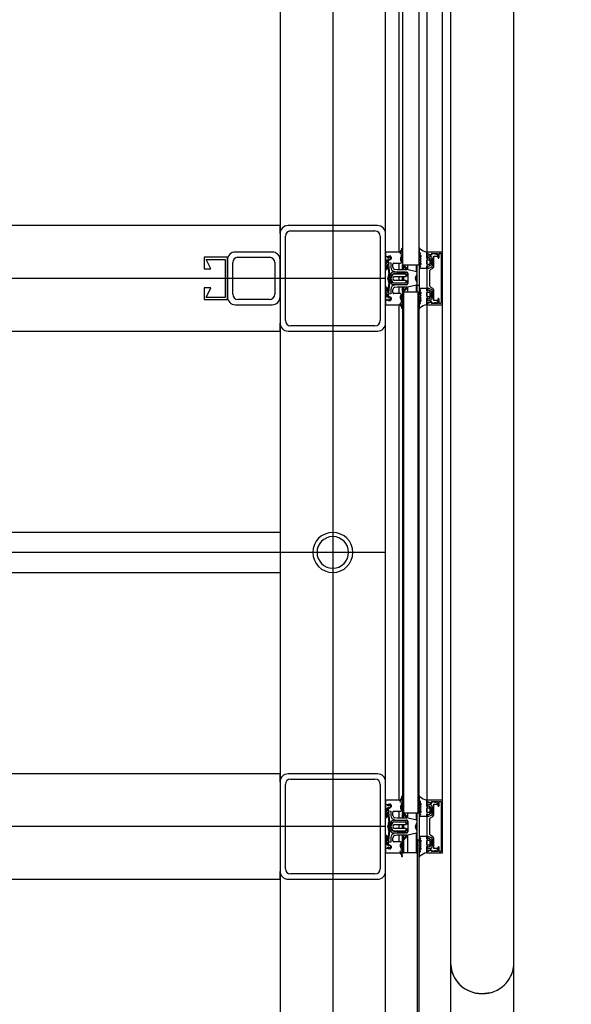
# Model space of a CAD drawing. Extents: x -805 to 3526, y -961 to 1039.
# Tile 222 of 256: x 985.827 to 986.35, y 37.611 to 38.545. Entities that reach past the tile are written whole.
import ezdxf

# ---------------------------------------------------------------- set-up
doc = ezdxf.new("R2010")
doc.units = 0
doc.layers.get('0').update_dxf_attribs({"color": 251})
doc.layers.add('TTK-P-Aufzug vorne', color=251, linetype='Continuous', lineweight=25)
doc.layers.add('TTK-P-Treppe unten', color=12, linetype='Continuous', lineweight=25)
doc.layers.add('TTK-P-Bahnsteig', color=12, linetype='Continuous')
doc.styles.add('AKG DIN 6776', font='AKG_DIN67.TTF')
doc.dimstyles.new('TTK$6', dxfattribs={"dimtxt": 2.5, "dimasz": 2.5, "dimexe": 3.5, "dimexo": 0.1, "dimgap": 1, "dimtad": 1, "dimzin": 0, "dimtxsty": 'AKG DIN 6776', "dimblk": 'OBLIQUE', "dimcen": -0.09, "dimdle": 3, "dimse1": 1, "dimse2": 1, "dimclrd": 256, "dimclre": 256, "dimclrt": 256, "dimadec": 3, "dimazin": 0, "dimtfac": 1, "dimtofl": 0, "dimtmove": 0, "dimatfit": 3, "dimldrblk": 'OBLIQUE', "dimfxl": 7, "dimfxlon": 1, "dimtolj": 1, "dimtzin": 0, "dimlwd": -1, "dimlwe": -1, "dimarcsym": 0})

# ---------------------------------------------------------------- blocks, each defined once
blk = doc.blocks.new('*D546')
at = {"layer": 'DEFPOINTS', "color": 0}
for p in [(1248.95705, 37.45195), (1249.08155, 37.33354), (0, 0)]:
    blk.add_point(p, dxfattribs=at)
at = {"layer": 'TTK-P-Treppe unten', "insert": (1249.4133, 37.69583), "char_height": 0.25, "attachment_point": 5, "style": 'AKG DIN 6776'}
blk.add_mtext('\\A1;37,33', dxfattribs=at)
blk = doc.blocks.new('_OBLIQUE')
at = {"color": 0, "linetype": 'ByBlock'}
blk.add_line((-0.5, -0.5), (0.5, 0.5), dxfattribs=at)
blk = doc.blocks.new('*D545')
at = {"layer": 'DEFPOINTS', "color": 0}
for p in [(1259.60178, 37.47648), (1259.69912, 37.38741), (0.19804, 0.03958)]:
    blk.add_point(p, dxfattribs=at)
at = {"layer": 'TTK-P-Treppe unten', "insert": (1259.14553, 37.72036), "char_height": 0.25, "attachment_point": 5, "style": 'AKG DIN 6776'}
blk.add_mtext('\\A1;37,35', dxfattribs=at)
blk = doc.blocks.new('*D540')
at = {"layer": 'DEFPOINTS', "color": 0}
for p in [(1239.41238, 37.46558), (1239.24815, 37.3256), (-4.93718, 1.79425)]:
    blk.add_point(p, dxfattribs=at)
at = {"layer": 'TTK-P-Treppe unten', "insert": (1238.86811, 37.70946), "char_height": 0.25, "attachment_point": 5, "style": 'AKG DIN 6776', "bg_fill": 3, "box_fill_scale": 1.1, "bg_fill_color": 256, "bg_fill_true_color": 13158600, "bg_fill_transparency": 0}
blk.add_mtext('\\A1;37,329', dxfattribs=at)

msp = doc.modelspace()

# ---------------------------------------------------------------- linework, layer by layer
at = {"layer": 'TTK-P-Aufzug vorne', "color": 251, "ltscale": 20}
for p, q in [((986.19022, 39.78683), (986.19022, 38.31283)), ((986.20622, 38.31283), (986.20622, 39.78683)), ((986.18698, 38.32477), (986.18698, 39.77483)), ((986.21324, 39.77487), (986.21324, 38.32494)), ((986.21325, 39.77487), (986.21325, 38.32494)), ((986.21381, 38.32476), (986.21381, 39.77484)), ((986.22824, 38.32433), (986.22824, 39.77549)), ((986.0742, 39.75733), (986.0742, 38.34233)), ((986.1742, 38.34233), (986.1742, 39.75733)), ((986.0742, 38.34983), (985.5792, 38.34983)), ((986.0742, 38.34233), (986.0742, 38.34983)), ((986.0742, 38.34233), (986.0742, 38.25733)), ((986.1667, 38.34983), (986.0817, 38.34983)), ((986.0842, 38.34483), (986.1642, 38.34483)), ((986.1742, 38.25733), (986.1742, 38.34233)), ((986.0792, 38.25983), (986.0792, 38.33983)), ((986.1692, 38.33983), (986.1692, 38.25983)), ((986.0667, 38.32483), (986.0317, 38.32483)), ((986.18709, 38.32483), (986.1742, 38.32483)), ((986.1742, 38.32483), (986.1742, 38.3206)), ((986.18819, 38.32314), (986.19004, 38.32586)), ((986.18991, 38.32268), (986.18819, 38.32314)), ((986.18927, 38.32771), (986.18906, 38.32648)), ((986.19004, 38.32586), (986.19022, 38.32836)), ((986.20622, 38.32802), (986.20622, 38.32481)), ((986.20622, 38.32481), (986.2072, 38.32395)), ((986.20708, 38.32312), (986.20635, 38.32279)), ((986.20635, 38.32279), (986.20757, 38.32156)), ((986.21324, 38.31902), (986.21324, 38.32494)), ((986.21644, 38.32195), (986.21324, 38.32333)), ((986.21324, 38.32333), (986.21324, 38.31908)), ((986.21353, 38.32387), (986.21658, 38.32257)), ((986.22765, 38.32483), (986.21373, 38.32483)), ((986.21381, 38.32308), (986.21381, 38.32375)), ((986.21784, 38.32299), (986.21805, 38.32383)), ((986.21805, 38.32383), (986.22393, 38.32353)), ((986.22341, 38.32203), (986.21854, 38.32333)), ((986.22393, 38.32353), (986.22393, 38.31953)), ((986.22493, 38.31956), (986.22493, 38.32303)), ((986.22543, 38.32353), (986.22643, 38.32353)), ((986.22694, 38.32303), (986.22694, 38.27663)), ((986.22822, 38.27549), (986.22822, 38.32433)), ((986.0242, 38.31983), (986.0022, 38.31983)), ((986.0022, 38.31983), (986.0022, 38.30883)), ((986.0084, 38.30883), (986.0042, 38.31783)), ((986.0042, 38.31783), (986.0222, 38.31783)), ((986.0222, 38.31783), (986.0222, 38.28183)), ((986.0242, 38.27983), (986.0242, 38.31983)), ((986.0242, 38.31733), (986.0242, 38.28233)), ((986.0292, 38.28483), (986.0292, 38.31483)), ((986.0342, 38.31983), (986.0642, 38.31983)), ((986.0692, 38.31483), (986.0692, 38.28483)), ((986.0742, 38.28233), (986.0742, 38.31733)), ((986.17592, 38.32029), (986.1742, 38.32029)), ((986.1742, 38.32029), (986.1742, 38.31729)), ((986.1742, 38.31729), (986.1752, 38.31729)), ((986.17518, 38.3141), (986.1742, 38.31236)), ((986.1752, 38.31729), (986.17518, 38.3141)), ((986.17653, 38.313), (986.17538, 38.31098)), ((986.17543, 38.31149), (986.17664, 38.31359)), ((986.17685, 38.31945), (986.17592, 38.32029)), ((986.17664, 38.31359), (986.1775, 38.31389)), ((986.1767, 38.31491), (986.1767, 38.31826)), ((986.1767, 38.31826), (986.17812, 38.31739)), ((986.1775, 38.31389), (986.1767, 38.31491)), ((986.17705, 38.31748), (986.17676, 38.31483)), ((986.17676, 38.31483), (986.17921, 38.31456)), ((986.1781, 38.31938), (986.17685, 38.31945)), ((986.17858, 38.31748), (986.17705, 38.31748)), ((986.17833, 38.30424), (986.1772, 38.31309)), ((986.17746, 38.32097), (986.17842, 38.32112)), ((986.17905, 38.31995), (986.1781, 38.32047)), ((986.1781, 38.32047), (986.1781, 38.31938)), ((986.17812, 38.31739), (986.17911, 38.3186)), ((986.17942, 38.31865), (986.17858, 38.31748)), ((986.17911, 38.3186), (986.17905, 38.31995)), ((986.17921, 38.31456), (986.17921, 38.31037)), ((986.17942, 38.32009), (986.17942, 38.31865)), ((986.18121, 38.31037), (986.18121, 38.31329)), ((986.18221, 38.31433), (986.18462, 38.31433)), ((986.18462, 38.31433), (986.18566, 38.31433)), ((986.18566, 38.31433), (986.18844, 38.31433)), ((986.18698, 38.30784), (986.18698, 38.31433)), ((986.18871, 38.31652), (986.1887, 38.31786)), ((986.18896, 38.31962), (986.18921, 38.31677)), ((986.18912, 38.3217), (986.18991, 38.32191)), ((986.19021, 38.31626), (986.1901, 38.3202)), ((986.19022, 38.31283), (986.20622, 38.31283)), ((986.19023, 38.30784), (986.19023, 38.31283)), ((986.19129, 38.31283), (986.19129, 38.30784)), ((986.19539, 38.30823), (986.19539, 38.31283)), ((986.20355, 38.30589), (986.20355, 38.31283)), ((986.20429, 38.28683), (986.20429, 38.31283)), ((986.20621, 38.31283), (986.20621, 38.28683)), ((986.20629, 38.32123), (986.20766, 38.3182)), ((986.20766, 38.31656), (986.20629, 38.31353)), ((986.20766, 38.3182), (986.20642, 38.31736)), ((986.20642, 38.31736), (986.20766, 38.31656)), ((986.20757, 38.31302), (986.20643, 38.3125)), ((986.20757, 38.32006), (986.20682, 38.32151)), ((986.20682, 38.31324), (986.20757, 38.3147)), ((986.20757, 38.32156), (986.20757, 38.32006)), ((986.20757, 38.3147), (986.20757, 38.31302)), ((986.21324, 38.31908), (986.21444, 38.31856)), ((986.21324, 38.31352), (986.21324, 38.31699)), ((986.21374, 38.31752), (986.21571, 38.31752)), ((986.21523, 38.31925), (986.21375, 38.31852)), ((986.21574, 38.31302), (986.21376, 38.31302)), ((986.21381, 38.31302), (986.21381, 38.31752)), ((986.21444, 38.31856), (986.21444, 38.3214)), ((986.21444, 38.3214), (986.21593, 38.32076)), ((986.21725, 38.31804), (986.21523, 38.31925)), ((986.21624, 38.31702), (986.21624, 38.31355)), ((986.21774, 38.31335), (986.21774, 38.31718)), ((986.21854, 38.31856), (986.21854, 38.31145)), ((986.22004, 38.31108), (986.22004, 38.32093)), ((986.22004, 38.32093), (986.22334, 38.32093)), ((986.0022, 38.30883), (986.0084, 38.30883)), ((986.1742, 38.31236), (986.1742, 38.30741)), ((986.1742, 38.30741), (986.175, 38.30832)), ((986.17538, 38.31098), (986.17644, 38.31115)), ((986.1754, 38.31038), (986.17543, 38.31149)), ((986.17628, 38.30968), (986.1754, 38.31038)), ((986.17644, 38.31115), (986.17734, 38.3041)), ((986.17941, 38.30463), (986.17749, 38.30096)), ((986.17882, 38.30026), (986.18088, 38.3042)), ((986.18115, 38.30361), (986.17915, 38.29979)), ((986.18088, 38.3042), (986.19315, 38.3042)), ((986.19321, 38.3057), (986.18118, 38.3057)), ((986.19291, 38.30404), (986.18185, 38.30404)), ((986.18272, 38.30623), (986.18506, 38.30584)), ((986.18531, 38.30784), (986.18305, 38.3082)), ((986.18506, 38.30584), (986.19421, 38.30584)), ((986.19427, 38.30784), (986.18531, 38.30784)), ((986.19139, 38.31151), (986.19427, 38.30784)), ((986.19522, 38.30858), (986.19198, 38.31206)), ((986.19371, 38.3037), (986.19371, 38.3024)), ((986.19521, 38.30484), (986.19521, 38.29491)), ((986.19521, 38.3024), (986.19521, 38.30371)), ((986.20355, 38.30589), (986.19551, 38.30782)), ((986.20263, 38.30031), (986.20413, 38.3041)), ((986.20643, 38.3125), (986.20757, 38.31124)), ((986.20757, 38.31124), (986.20648, 38.31025)), ((986.20648, 38.31025), (986.20741, 38.30954)), ((986.20741, 38.30954), (986.21324, 38.30954)), ((986.21444, 38.31179), (986.21324, 38.31109)), ((986.21324, 38.30954), (986.21324, 38.3115)), ((986.21324, 38.31109), (986.21324, 38.28857)), ((986.21374, 38.31202), (986.21525, 38.31129)), ((986.21381, 38.31142), (986.21381, 38.31198)), ((986.21444, 38.30895), (986.21444, 38.31179)), ((986.21801, 38.3105), (986.21444, 38.30895)), ((986.21525, 38.31129), (986.21725, 38.3125)), ((986.21624, 38.29239), (986.21624, 38.30736)), ((986.21677, 38.30815), (986.21919, 38.30944)), ((986.1742, 38.29983), (985.5492, 38.29983)), ((986.17714, 38.30259), (986.17625, 38.3004)), ((986.17625, 38.29919), (986.17714, 38.29701)), ((986.17734, 38.2955), (986.17645, 38.28846)), ((986.17684, 38.2998), (986.17792, 38.30192)), ((986.17792, 38.29768), (986.17684, 38.2998)), ((986.17721, 38.28651), (986.17833, 38.29536)), ((986.17749, 38.29864), (986.17941, 38.29497)), ((986.18088, 38.2954), (986.17882, 38.29934)), ((986.17915, 38.29979), (986.18115, 38.29597)), ((986.19321, 38.2954), (986.18088, 38.2954)), ((986.18118, 38.2939), (986.19321, 38.2939)), ((986.1814, 38.30038), (986.18232, 38.30164)), ((986.18232, 38.29794), (986.1814, 38.2992)), ((986.18186, 38.29554), (986.19291, 38.29557)), ((986.18232, 38.30164), (986.19371, 38.30164)), ((986.19371, 38.29794), (986.18232, 38.29794)), ((986.18698, 38.29794), (986.18698, 38.30164)), ((986.19023, 38.29794), (986.19023, 38.30164)), ((986.19129, 38.30164), (986.19129, 38.29794)), ((986.19371, 38.30164), (986.19371, 38.30324)), ((986.19371, 38.3024), (986.19521, 38.3024)), ((986.19371, 38.29637), (986.19371, 38.29794)), ((986.19521, 38.29721), (986.19371, 38.29721)), ((986.19371, 38.29721), (986.19371, 38.29592)), ((986.19521, 38.2959), (986.19521, 38.29721)), ((986.20414, 38.29557), (986.20263, 38.29936)), ((986.20355, 38.29705), (986.20355, 38.30263)), ((986.0084, 38.29083), (986.0022, 38.29083)), ((986.0022, 38.29083), (986.0022, 38.27983)), ((986.0042, 38.28183), (986.0084, 38.29083)), ((986.175, 38.29139), (986.1742, 38.29229)), ((986.1742, 38.29229), (986.1742, 38.28735)), ((986.1742, 38.28735), (986.17518, 38.28561)), ((986.17518, 38.28561), (986.1752, 38.28241)), ((986.1754, 38.28933), (986.17628, 38.29002)), ((986.17543, 38.28821), (986.1754, 38.28933)), ((986.17645, 38.28846), (986.1754, 38.28859)), ((986.1754, 38.28859), (986.17654, 38.2866)), ((986.17664, 38.28611), (986.17543, 38.28821)), ((986.1775, 38.28581), (986.17664, 38.28611)), ((986.1767, 38.2848), (986.1775, 38.28581)), ((986.1767, 38.28144), (986.1767, 38.2848)), ((986.17921, 38.2851), (986.17677, 38.28483)), ((986.17677, 38.28483), (986.17705, 38.28226)), ((986.17921, 38.28929), (986.17921, 38.2851)), ((986.18121, 38.28633), (986.18121, 38.28923)), ((986.18577, 38.28533), (986.18221, 38.28533)), ((986.18515, 38.29384), (986.18273, 38.29344)), ((986.18305, 38.29146), (986.18523, 38.29183)), ((986.19421, 38.29384), (986.18515, 38.29384)), ((986.18523, 38.29183), (986.19427, 38.29183)), ((986.18842, 38.28533), (986.18577, 38.28533)), ((986.18698, 38.28533), (986.18698, 38.29183)), ((986.19122, 38.28683), (986.19022, 38.28683)), ((986.19023, 38.28683), (986.19023, 38.29183)), ((986.20522, 38.28683), (986.19122, 38.28683)), ((986.19129, 38.29183), (986.19129, 38.28683)), ((986.19427, 38.29183), (986.1914, 38.28815)), ((986.19198, 38.28761), (986.19522, 38.29109)), ((986.19529, 38.29184), (986.20355, 38.29378)), ((986.19539, 38.28683), (986.19539, 38.29186)), ((986.20355, 38.28683), (986.20355, 38.29378)), ((986.20622, 38.28683), (986.20522, 38.28683)), ((986.20629, 38.28627), (986.20766, 38.28324)), ((986.20757, 38.28856), (986.20643, 38.2873)), ((986.20643, 38.2873), (986.20757, 38.28678)), ((986.20741, 38.29026), (986.20648, 38.28956)), ((986.20648, 38.28956), (986.20757, 38.28856)), ((986.20757, 38.2851), (986.20682, 38.28656)), ((986.21324, 38.29026), (986.20741, 38.29026)), ((986.20757, 38.28678), (986.20757, 38.2851)), ((986.21324, 38.28831), (986.21324, 38.29026)), ((986.21324, 38.28857), (986.21444, 38.28787)), ((986.21324, 38.28282), (986.21324, 38.28629)), ((986.21525, 38.28851), (986.21374, 38.28779)), ((986.21376, 38.28678), (986.21574, 38.28678)), ((986.21381, 38.28782), (986.21381, 38.28824)), ((986.21381, 38.28229), (986.21381, 38.28678)), ((986.21444, 38.28787), (986.21444, 38.29071)), ((986.21444, 38.29071), (986.21806, 38.28914)), ((986.21725, 38.28731), (986.21525, 38.28851)), ((986.21624, 38.28625), (986.21624, 38.28278)), ((986.21919, 38.29022), (986.21677, 38.29151)), ((986.21774, 38.28262), (986.21774, 38.28645)), ((986.21855, 38.28828), (986.21855, 38.2812)), ((986.22005, 38.27893), (986.22005, 38.28858)), ((986.0022, 38.27983), (986.0242, 38.27983)), ((986.0222, 38.28183), (986.0042, 38.28183)), ((986.0642, 38.27983), (986.0342, 38.27983)), ((986.1752, 38.28241), (986.1742, 38.28241)), ((986.1742, 38.28241), (986.1742, 38.27941)), ((986.1742, 38.27941), (986.17592, 38.27941)), ((986.17422, 38.27906), (986.17422, 38.27483)), ((986.17592, 38.27941), (986.17685, 38.28026)), ((986.17812, 38.28231), (986.1767, 38.28144)), ((986.17685, 38.28026), (986.1781, 38.28033)), ((986.17705, 38.28226), (986.17858, 38.28226)), ((986.17842, 38.27863), (986.17746, 38.27878)), ((986.1781, 38.28033), (986.1781, 38.27923)), ((986.1781, 38.27923), (986.17905, 38.27976)), ((986.17911, 38.28111), (986.17812, 38.28231)), ((986.17858, 38.28226), (986.17942, 38.2811)), ((986.17905, 38.27976), (986.17911, 38.28111)), ((986.17942, 38.2811), (986.17942, 38.27966)), ((986.18821, 38.27653), (986.18992, 38.27698)), ((986.19005, 38.27381), (986.18821, 38.27653)), ((986.18855, 38.28181), (986.18855, 38.28312)), ((986.18922, 38.28289), (986.18898, 38.28019)), ((986.18994, 38.27775), (986.18915, 38.27796)), ((986.19012, 38.27947), (986.19022, 38.28341)), ((986.2072, 38.27585), (986.20622, 38.275)), ((986.20766, 38.28161), (986.20629, 38.27858)), ((986.20757, 38.27824), (986.20635, 38.27701)), ((986.20635, 38.27701), (986.20708, 38.27668)), ((986.20766, 38.28324), (986.20642, 38.28244)), ((986.20642, 38.28244), (986.20766, 38.28161)), ((986.20682, 38.27829), (986.20757, 38.27975)), ((986.20757, 38.27975), (986.20757, 38.27824)), ((986.21324, 38.27487), (986.21324, 38.28079)), ((986.21444, 38.2811), (986.21325, 38.28058)), ((986.21325, 38.28058), (986.21325, 38.27633)), ((986.21325, 38.27633), (986.21646, 38.27771)), ((986.21659, 38.27709), (986.21355, 38.27579)), ((986.21571, 38.28229), (986.21374, 38.28229)), ((986.21375, 38.28129), (986.21523, 38.28055)), ((986.21381, 38.28082), (986.21381, 38.28126)), ((986.21381, 38.2759), (986.21381, 38.27657)), ((986.21444, 38.27826), (986.21444, 38.2811)), ((986.21594, 38.2789), (986.21444, 38.27826)), ((986.21523, 38.28055), (986.21725, 38.28176)), ((986.21806, 38.27583), (986.21778, 38.27677)), ((986.22394, 38.27613), (986.21806, 38.27583)), ((986.21855, 38.27633), (986.22338, 38.27763)), ((986.22338, 38.27893), (986.22005, 38.27893)), ((986.22394, 38.2801), (986.22394, 38.27613)), ((986.22494, 38.27663), (986.22494, 38.28013)), ((986.22644, 38.27613), (986.22544, 38.27613)), ((986.0317, 38.27483), (986.0667, 38.27483)), ((986.17422, 38.27483), (986.18698, 38.27483)), ((986.18907, 38.27318), (986.18929, 38.27196)), ((986.19023, 38.27131), (986.19005, 38.27381)), ((986.20622, 38.275), (986.20622, 38.27178)), ((986.21381, 38.27484), (986.22774, 38.27484)), ((986.0742, 38.24983), (986.0742, 38.25733)), ((985.5792, 38.24983), (986.0742, 38.24983)), ((986.0817, 38.24983), (986.1667, 38.24983)), ((986.1642, 38.25483), (986.0842, 38.25483)), ((986.0742, 38.05883), (985.5792, 38.05883)), ((986.1742, 38.03983), (985.5492, 38.03983)), ((985.5792, 38.02083), (986.0742, 38.02083))]:
    msp.add_line(p, q, dxfattribs=at)
for centre, radius, start, end in [((986.0817, 38.34233), 0.0075, 90, 180), ((986.0842, 38.33983), 0.005, 90, 180), ((986.1642, 38.33983), 0.005, 0, 90), ((986.1667, 38.34233), 0.0075, 0, 90), ((986.0317, 38.31733), 0.0075, 90, 180), ((986.0667, 38.31733), 0.0075, 0, 90), ((986.18709, 38.32683), 0.002, 270, 349.95119), ((986.19006, 38.32757), 0.0008, 78.84556, 169.95119), ((986.1898, 38.3223), 0.0004, 285.21456, 75.01721), ((986.20651, 38.32811), 0.000307, 13.20424, 195.26382), ((986.21498, 38.33638), 0.01157, 225.12328, 261.34594), ((986.20687, 38.32357), 0.0005, 295.01721, 48.79347), ((986.21373, 38.32433), 0.0005, 90, 246.89163), ((986.21704, 38.32333), 0.0015, 246.76766, 0.01722), ((986.21697, 38.32349), 0.001, 246.89163, 330.06781), ((986.22334, 38.32148), 0.00055, 270, 81.91488), ((986.22543, 38.32303), 0.0005, 90.0172, 180), ((986.22643, 38.32303), 0.0005, 0.01674, 90), ((986.22772, 38.32433), 0.0005, 0, 97.43675), ((986.0342, 38.31483), 0.005, 90, 180), ((986.0642, 38.31483), 0.005, 0, 90), ((986.16866, 38.2807), 0.04029, 79.24823, 82.09346), ((986.1778, 38.3188), 0.00219, 98.88343, 137.77942), ((986.1769, 38.31279), 0.000423, 44.21993, 150.28384), ((986.17842, 38.32012), 0.001, 358.30019, 89.98279), ((986.18221, 38.31333), 0.001, 90, 182.41648), ((986.1888, 38.31925), 0.0004, 67.6294, 204.26684), ((986.1857, 38.31786), 0.003, 0.01721, 24.26684), ((986.18844, 38.31536), 0.00103, 270, 10.80506), ((986.18971, 38.31652), 0.001, 180, 255.01721), ((986.18929, 38.32133), 0.0004, 115.17361, 244.00684), ((986.1878, 38.31828), 0.003, 39.75721, 64.00684), ((986.18997, 38.31702), 0.0008, 198.08231, 287.21563), ((986.20656, 38.32136), 0.0003, 31.02512, 206.02512), ((986.20656, 38.3134), 0.0003, 154.0093, 329.0093), ((986.21374, 38.31902), 0.0005, 180, 271.40465), ((986.21374, 38.31702), 0.0005, 90, 183.71643), ((986.21374, 38.31352), 0.0005, 180, 272.80914), ((986.21574, 38.31702), 0.0005, 0, 92.80914), ((986.21574, 38.31352), 0.0005, 270, 3.71643), ((986.21704, 38.32333), 0.0028, 246.73323, 264.03806), ((986.21654, 38.31856), 0.002, 0, 84.03806), ((986.21674, 38.31718), 0.001, 0.01721, 59.04906), ((986.21674, 38.31335), 0.001, 300.98453, 0), ((986.22443, 38.31953), 0.0005, 180, 270.01721), ((986.22443, 38.31953), 0.0005, 270.01721, 3.71643), ((986.17944, 38.30544), 0.00529, 126.63363, 147.03469), ((986.17436, 38.30372), 0.003, 337.8452, 7.25188), ((986.17436, 38.30374), 0.004, 332.89727, 7.25188), ((986.18341, 38.31037), 0.0042, 180.01721, 260.5572), ((986.18118, 38.3037), 0.002, 90.01721, 152.43295), ((986.18185, 38.30324), 0.0008, 90.01721, 152.43295), ((986.18341, 38.31037), 0.0022, 180, 260.55717), ((986.19168, 38.31179), 0.0004, 42.96405, 222.96405), ((986.19291, 38.30324), 0.0008, 0.01721, 90), ((986.19321, 38.3037), 0.0005, 0, 96.89201), ((986.19321, 38.3037), 0.002, 0.01721, 90), ((986.19421, 38.30484), 0.001, 0, 90.01104), ((986.19443, 38.30785), 0.00107, 358.38942, 42.96405), ((986.20299, 38.30472), 0.0013, 331.74217, 64.51721), ((986.21374, 38.31152), 0.0005, 90, 182.53864), ((986.21724, 38.30727), 0.001, 118.14993, 174.58097), ((986.21754, 38.31138), 0.001, 298.27859, 3.76316), ((986.21804, 38.31108), 0.002, 305.01721, 0), ((986.17773, 38.2998), 0.0016, 157.8452, 202.18922), ((986.17437, 38.29588), 0.003, 352.78254, 22.18922), ((986.17971, 38.2998), 0.0025, 152.43295, 207.60148), ((986.17436, 38.29586), 0.004, 352.78254, 27.13716), ((986.17971, 38.2998), 0.001, 152.43295, 207.60148), ((986.18118, 38.2959), 0.002, 207.60148, 270), ((986.18186, 38.29634), 0.0008, 207.60148, 270), ((986.1822, 38.29979), 0.001, 143.65355, 216.38087), ((986.19291, 38.29637), 0.000801, 270.01721, 0), ((986.19321, 38.2959), 0.0005, 270, 2.26477), ((986.19321, 38.2959), 0.002, 270.01721, 0), ((986.19421, 38.29484), 0.001, 270, 4.44229), ((986.20352, 38.29984), 0.001, 151.74217, 208.29226), ((986.20299, 38.29496), 0.0013, 295.51721, 28.29226), ((986.0342, 38.28483), 0.005, 180, 270), ((986.0642, 38.28483), 0.005, 270, 0), ((986.17944, 38.29427), 0.00529, 212.96531, 233.36637), ((986.17691, 38.28681), 0.000423, 209.75058, 315.8145), ((986.18341, 38.28929), 0.0042, 99.38128, 180), ((986.18341, 38.28929), 0.0022, 99.47722, 181.62928), ((986.18221, 38.28633), 0.001, 180, 270), ((986.18842, 38.28435), 0.00098, 350.64519, 90), ((986.19169, 38.28788), 0.0004, 137.07038, 317.07038), ((986.19477, 38.29151), 0.000615, 317.07038, 31.88575), ((986.20656, 38.28641), 0.0003, 30.9907, 205.9907), ((986.21374, 38.28829), 0.0005, 177.46136, 270), ((986.21374, 38.28629), 0.0005, 87.19086, 180), ((986.21574, 38.28628), 0.0005, 356.28357, 90), ((986.21724, 38.29239), 0.001, 180, 241.88448), ((986.21674, 38.28645), 0.001, 0, 59.01547), ((986.21755, 38.28828), 0.001, 0, 59.01721), ((986.21805, 38.28858), 0.002, 0.01721, 55.01721), ((986.0317, 38.28233), 0.0075, 180, 270), ((986.0667, 38.28233), 0.0075, 270, 0), ((986.16865, 38.31896), 0.04029, 277.94293, 280.7862), ((986.17785, 38.28123), 0.00248, 228.06436, 261.11657), ((986.17842, 38.27963), 0.001, 270.01721, 1.69981), ((986.18865, 38.28041), 0.0004, 155.76758, 326.52518), ((986.18555, 38.28181), 0.003, 335.76758, 0), ((986.18963, 38.28313), 0.00108, 102.89282, 180.51285), ((986.1893, 38.27833), 0.0004, 116.02758, 247.75439), ((986.18781, 38.28139), 0.003, 296.02758, 320.27721), ((986.18998, 38.28265), 0.0008, 72.81879, 161.95211), ((986.18982, 38.27737), 0.0004, 285.01721, 72.20125), ((986.20656, 38.27844), 0.0003, 153.97488, 328.97488), ((986.20687, 38.27623), 0.0005, 311.20653, 64.98279), ((986.21374, 38.28279), 0.0005, 176.28357, 270), ((986.21374, 38.28079), 0.0005, 88.59535, 180), ((986.21374, 38.27533), 0.000496, 113.21775, 277.52742), ((986.21574, 38.28278), 0.0005, 267.19086, 0), ((986.21705, 38.27633), 0.0028, 95.99637, 113.26677), ((986.21705, 38.27633), 0.0015, 0.01721, 113.26677), ((986.21698, 38.27617), 0.001, 37.49399, 113.1428), ((986.21655, 38.2811), 0.002, 275.99637, 2.66074), ((986.21674, 38.28262), 0.001, 300.95094, 359.98281), ((986.2232, 38.27828), 0.000676, 285.0172, 74.9828), ((986.22444, 38.28013), 0.0005, 90.01576, 183.72961), ((986.22444, 38.28013), 0.0005, 0, 90.01576), ((986.22544, 38.27663), 0.0005, 180.01718, 270), ((986.22644, 38.27663), 0.0005, 270.0172, 0), ((986.22774, 38.27534), 0.000504, 270, 17.22415), ((986.1871, 38.27283), 0.002, 10.08324, 93.56511), ((986.19008, 38.2721), 0.0008, 190.08324, 281.18886), ((986.20651, 38.2717), 0.000307, 164.73618, 346.79576), ((986.21498, 38.26343), 0.01157, 98.65406, 134.87672), ((986.0817, 38.25733), 0.0075, 180, 270), ((986.0842, 38.25983), 0.005, 180, 270), ((986.1642, 38.25983), 0.005, 270, 0), ((986.1667, 38.25733), 0.0075, 270, 0), ((986.1242, 38.03983), 0.019, 0, 180), ((986.1242, 38.03983), 0.015, 0, 180), ((986.1242, 38.03983), 0.019, 180, 0), ((986.1242, 38.03983), 0.015, 180, 0)]:
    msp.add_arc(centre, radius, start, end, dxfattribs=at)

# ---------------------------------------------------------------- dimensions: what is measured, and where the dimension line sits
at = {"layer": 'TTK-P-Treppe unten', "color": 251}
for feature_location, offset, origin, picture, middle in [((1259.69912, 37.38741), (-0.09735, 0.08907), (0.19804, 0.03958), '*D545', (1259.14553, 37.72036)), ((1249.08155, 37.33354), (-0.1245, 0.1184), (0, 0), '*D546', (1249.4133, 37.69583))]:
    dim = msp.add_ordinate_dim(feature_location=feature_location, offset=offset, dtype=0, origin=origin, dimstyle='TTK$6', override={"dimscale": 0}, dxfattribs=at)
    dim.commit()
    dim.dimension.update_dxf_attribs({"geometry": picture, "text_midpoint": middle})

# ---------------------------------------------------------------- next in the draw order: dimensions: what is measured, and where the dimension line sits
dim = msp.add_ordinate_dim(feature_location=(1239.24815, 37.3256), offset=(0.11189, 0.14119), dtype=0, origin=(-4.93718, 1.79425), text='37,329', dimstyle='TTK$6', override={"dimscale": 0, "dimtfill": 1}, dxfattribs=at)
dim.commit()
dim.dimension.update_dxf_attribs({"geometry": '*D540', "text_midpoint": (1238.86811, 37.70946)})

# ---------------------------------------------------------------- next in the draw order: hatches: boundary and pattern name
at = {"layer": 'TTK-P-Aufzug vorne', "ltscale": 20}
h = msp.add_hatch(dxfattribs=at)
h.set_pattern_fill('FP_23', color=251, scale=0.001, style=0, pattern_type=2)
h.set_pattern_definition([(0, (984.29421, 37.1433), (0, 0.05), []), (90, (984.29421, 37.1433), (-0.05, 3e-18), [])])
h.paths.add_polyline_path([(986.20621, 37.76677), (986.20621, 37.79283), (986.20429, 37.79283), (986.20429, 37.76677)])
h.paths.add_polyline_path([(986.20429, 38.28683), (986.20621, 38.28683), (986.20621, 38.31283), (986.20429, 38.31283), (986.20429, 38.292)])
h.paths.add_polyline_path([(986.20621, 39.78683), (986.20621, 39.81283), (986.20429, 39.81283), (986.20429, 39.78683)])
h.paths.add_polyline_path([(986.20429, 40.55683), (986.20621, 40.55683), (986.20621, 40.58283), (986.20429, 40.58283), (986.20429, 40.56026)])
h.paths.add_polyline_path([(986.20621, 41.05683), (986.20621, 41.09483), (986.20429, 41.09481), (986.20429, 41.05683)])

# ---------------------------------------------------------------- next in the draw order: linework, layer by layer
at = {"layer": 'TTK-P-Aufzug vorne', "color": 251, "ltscale": 20}
for p, q in [((986.1242, 41.11983), (986.1242, 37.54983)), ((986.23592, 40.8543), (986.23592, 37.69859)), ((986.29592, 37.69859), (986.29592, 40.8543)), ((986.19022, 38.28683), (986.19022, 37.79283)), ((986.19122, 38.28683), (986.19122, 37.79283)), ((986.19122, 37.79283), (986.19122, 38.28683)), ((986.20522, 37.79283), (986.20522, 38.28683)), ((986.20522, 38.28683), (986.20522, 37.79283)), ((986.20622, 37.79283), (986.20622, 38.28683)), ((986.22824, 37.80433), (986.22824, 38.27549)), ((986.18698, 37.8049), (986.18698, 38.27483)), ((986.21324, 38.27487), (986.21324, 37.80494)), ((986.21325, 38.27487), (986.21325, 37.80494)), ((986.21381, 37.8049), (986.21381, 38.27484)), ((986.0742, 38.25733), (986.0742, 37.82233)), ((986.1742, 37.82233), (986.1742, 38.25733)), ((986.0742, 37.82983), (985.5792, 37.82983)), ((986.0742, 37.82233), (986.0742, 37.82983)), ((986.1667, 37.82983), (986.0817, 37.82983)), ((986.0742, 37.82233), (986.0742, 37.73733)), ((986.0792, 37.73983), (986.0792, 37.81983)), ((986.0842, 37.82483), (986.1642, 37.82483)), ((986.1692, 37.81983), (986.1692, 37.73983)), ((986.1742, 37.73733), (986.1742, 37.82233)), ((986.19004, 37.80586), (986.19022, 37.80836)), ((986.18709, 37.80483), (986.1742, 37.80483)), ((986.1742, 37.80483), (986.1742, 37.8006)), ((986.17592, 37.80029), (986.1742, 37.80029)), ((986.1742, 37.80029), (986.1742, 37.79729)), ((986.17685, 37.79945), (986.17592, 37.80029)), ((986.1781, 37.79938), (986.17685, 37.79945)), ((986.17746, 37.80097), (986.17842, 37.80112)), ((986.17905, 37.79995), (986.1781, 37.80047)), ((986.1781, 37.80047), (986.1781, 37.79938)), ((986.17911, 37.7986), (986.17905, 37.79995)), ((986.17942, 37.80009), (986.17942, 37.79865)), ((986.18819, 37.80314), (986.19004, 37.80586)), ((986.18991, 37.80268), (986.18819, 37.80314)), ((986.18896, 37.79962), (986.18921, 37.79677)), ((986.18927, 37.80771), (986.18906, 37.80648)), ((986.18912, 37.8017), (986.18991, 37.80191)), ((986.19021, 37.79626), (986.1901, 37.8002)), ((986.20622, 37.80802), (986.20622, 37.80481)), ((986.20622, 37.80481), (986.2072, 37.80395)), ((986.20629, 37.80123), (986.20766, 37.7982)), ((986.20708, 37.80312), (986.20635, 37.80279)), ((986.20635, 37.80279), (986.20757, 37.80156)), ((986.20757, 37.80006), (986.20682, 37.80151)), ((986.20757, 37.80156), (986.20757, 37.80006)), ((986.21324, 37.79902), (986.21324, 37.80494)), ((986.21644, 37.80195), (986.21324, 37.80333)), ((986.21324, 37.80333), (986.21324, 37.79908)), ((986.21324, 37.79908), (986.21444, 37.79856)), ((986.21353, 37.80387), (986.21658, 37.80257)), ((986.22765, 37.80483), (986.21373, 37.80483)), ((986.21523, 37.79925), (986.21375, 37.79852)), ((986.21381, 37.80308), (986.21381, 37.80375)), ((986.21444, 37.79856), (986.21444, 37.8014)), ((986.21444, 37.8014), (986.21593, 37.80076)), ((986.21725, 37.79804), (986.21523, 37.79925)), ((986.21784, 37.80299), (986.21805, 37.80383)), ((986.21805, 37.80383), (986.22393, 37.80353)), ((986.22341, 37.80203), (986.21854, 37.80333)), ((986.22004, 37.79108), (986.22004, 37.80093)), ((986.22004, 37.80093), (986.22334, 37.80093)), ((986.22393, 37.80353), (986.22393, 37.79953)), ((986.22493, 37.79956), (986.22493, 37.80303)), ((986.22543, 37.80353), (986.22643, 37.80353)), ((986.22694, 37.80303), (986.22694, 37.75663)), ((986.22822, 37.75549), (986.22822, 37.80433)), ((986.1742, 37.79729), (986.1752, 37.79729)), ((986.17518, 37.7941), (986.1742, 37.79236)), ((986.1742, 37.79236), (986.1742, 37.78741)), ((986.1752, 37.79729), (986.17518, 37.7941)), ((986.17653, 37.793), (986.17538, 37.79098)), ((986.17538, 37.79098), (986.17644, 37.79115)), ((986.1754, 37.79038), (986.17543, 37.79149)), ((986.17628, 37.78968), (986.1754, 37.79038)), ((986.17543, 37.79149), (986.17664, 37.79359)), ((986.17644, 37.79115), (986.17734, 37.7841)), ((986.17664, 37.79359), (986.1775, 37.79389)), ((986.1767, 37.79491), (986.1767, 37.79826)), ((986.1767, 37.79826), (986.17812, 37.79739)), ((986.1775, 37.79389), (986.1767, 37.79491)), ((986.17705, 37.79748), (986.17676, 37.79483)), ((986.17676, 37.79483), (986.17921, 37.79456)), ((986.17858, 37.79748), (986.17705, 37.79748)), ((986.17833, 37.78424), (986.1772, 37.79309)), ((986.17812, 37.79739), (986.17911, 37.7986)), ((986.17942, 37.79865), (986.17858, 37.79748)), ((986.17921, 37.79456), (986.17921, 37.79037)), ((986.18121, 37.79037), (986.18121, 37.79329)), ((986.18221, 37.79433), (986.18462, 37.79433)), ((986.18462, 37.79433), (986.18566, 37.79433)), ((986.18566, 37.79433), (986.18844, 37.79433)), ((986.18698, 37.78784), (986.18698, 37.79433)), ((986.18871, 37.79652), (986.1887, 37.79786)), ((986.19022, 37.79283), (986.19122, 37.79283)), ((986.19023, 37.78784), (986.19023, 37.79283)), ((986.19122, 37.79283), (986.20522, 37.79283)), ((986.19129, 37.79283), (986.19129, 37.78784)), ((986.19139, 37.79151), (986.19427, 37.78784)), ((986.19522, 37.78858), (986.19198, 37.79206)), ((986.19539, 37.78823), (986.19539, 37.79283)), ((986.20355, 37.78589), (986.20355, 37.79283)), ((986.20413, 37.78522), (986.20413, 37.79283)), ((986.20414, 37.78522), (986.20414, 37.79283)), ((986.20429, 37.76677), (986.20429, 37.79283)), ((986.20522, 37.79283), (986.20622, 37.79283)), ((986.20621, 37.79283), (986.20621, 37.76677)), ((986.20766, 37.79656), (986.20629, 37.79353)), ((986.20766, 37.7982), (986.20642, 37.79736)), ((986.20642, 37.79736), (986.20766, 37.79656)), ((986.20757, 37.79302), (986.20643, 37.7925)), ((986.20643, 37.7925), (986.20757, 37.79124)), ((986.20757, 37.79124), (986.20648, 37.79025)), ((986.20648, 37.79025), (986.20741, 37.78954)), ((986.20682, 37.79324), (986.20757, 37.7947)), ((986.20757, 37.7947), (986.20757, 37.79302)), ((986.21324, 37.79352), (986.21324, 37.79699)), ((986.21444, 37.79179), (986.21324, 37.79109)), ((986.21324, 37.78954), (986.21324, 37.7915)), ((986.21324, 37.79109), (986.21324, 37.76857)), ((986.21374, 37.79752), (986.21571, 37.79752)), ((986.21374, 37.79202), (986.21525, 37.79129)), ((986.21574, 37.79302), (986.21376, 37.79302)), ((986.21381, 37.79302), (986.21381, 37.79752)), ((986.21381, 37.79142), (986.21381, 37.79198)), ((986.21444, 37.78895), (986.21444, 37.79179)), ((986.21801, 37.7905), (986.21444, 37.78895)), ((986.21525, 37.79129), (986.21725, 37.7925)), ((986.21624, 37.79702), (986.21624, 37.79355)), ((986.21774, 37.79335), (986.21774, 37.79718)), ((986.21854, 37.79856), (986.21854, 37.79145)), ((986.1742, 37.78741), (986.175, 37.78832)), ((986.17714, 37.78259), (986.17625, 37.7804)), ((986.17684, 37.7798), (986.17792, 37.78192)), ((986.17941, 37.78463), (986.17749, 37.78096)), ((986.17882, 37.78026), (986.18088, 37.7842)), ((986.18115, 37.78361), (986.17915, 37.77979)), ((986.18088, 37.7842), (986.19315, 37.7842)), ((986.19321, 37.7857), (986.18118, 37.7857)), ((986.1814, 37.78038), (986.18232, 37.78164)), ((986.19291, 37.78404), (986.18185, 37.78404)), ((986.18232, 37.78164), (986.19371, 37.78164)), ((986.18272, 37.78623), (986.18506, 37.78584)), ((986.18531, 37.78784), (986.18305, 37.7882)), ((986.18506, 37.78584), (986.19421, 37.78584)), ((986.19427, 37.78784), (986.18531, 37.78784)), ((986.18698, 37.77794), (986.18698, 37.78164)), ((986.19023, 37.77794), (986.19023, 37.78164)), ((986.19129, 37.78164), (986.19129, 37.77794)), ((986.19371, 37.7837), (986.19371, 37.7824)), ((986.19371, 37.78164), (986.19371, 37.78324)), ((986.19371, 37.7824), (986.19521, 37.7824)), ((986.19521, 37.78484), (986.19521, 37.77491)), ((986.19521, 37.7824), (986.19521, 37.78371)), ((986.20355, 37.78589), (986.19551, 37.78782)), ((986.20263, 37.78031), (986.20413, 37.7841)), ((986.20355, 37.77705), (986.20355, 37.78263)), ((986.20413, 37.77557), (986.20413, 37.7841)), ((986.20414, 37.77557), (986.20414, 37.7841)), ((986.20741, 37.78954), (986.21324, 37.78954)), ((986.21624, 37.77239), (986.21624, 37.78736)), ((986.21677, 37.78815), (986.21919, 37.78944)), ((986.1742, 37.77983), (985.5492, 37.77983)), ((986.175, 37.77139), (986.1742, 37.77229)), ((986.1742, 37.77229), (986.1742, 37.76735)), ((986.17625, 37.77919), (986.17714, 37.77701)), ((986.17734, 37.7755), (986.17645, 37.76846)), ((986.17792, 37.77768), (986.17684, 37.7798)), ((986.17721, 37.76651), (986.17833, 37.77536)), ((986.17749, 37.77864), (986.17941, 37.77497)), ((986.18088, 37.7754), (986.17882, 37.77934)), ((986.17915, 37.77979), (986.18115, 37.77597)), ((986.19321, 37.7754), (986.18088, 37.7754)), ((986.18118, 37.7739), (986.19321, 37.7739)), ((986.18232, 37.77794), (986.1814, 37.7792)), ((986.18186, 37.77554), (986.19291, 37.77557)), ((986.19371, 37.77794), (986.18232, 37.77794)), ((986.18515, 37.77384), (986.18273, 37.77344)), ((986.18305, 37.77146), (986.18523, 37.77183)), ((986.19421, 37.77384), (986.18515, 37.77384)), ((986.18523, 37.77183), (986.19427, 37.77183)), ((986.18698, 37.76533), (986.18698, 37.77183)), ((986.19023, 37.75483), (986.19023, 37.77183)), ((986.19129, 37.77183), (986.19129, 37.75483)), ((986.19427, 37.77183), (986.1914, 37.76815)), ((986.19198, 37.76761), (986.19522, 37.77109)), ((986.19371, 37.77637), (986.19371, 37.77794)), ((986.19521, 37.77721), (986.19371, 37.77721)), ((986.19371, 37.77721), (986.19371, 37.77592)), ((986.19521, 37.7759), (986.19521, 37.77721)), ((986.19529, 37.77184), (986.20355, 37.77378)), ((986.19539, 37.75483), (986.19539, 37.77186)), ((986.20414, 37.77557), (986.20263, 37.77936)), ((986.20355, 37.75483), (986.20355, 37.77378)), ((986.20413, 37.75483), (986.20413, 37.77445)), ((986.20414, 37.75483), (986.20414, 37.77445)), ((986.21919, 37.77022), (986.21677, 37.77151)), ((986.1742, 37.76735), (986.17518, 37.76561)), ((986.1752, 37.76241), (986.1742, 37.76241)), ((986.1742, 37.76241), (986.1742, 37.75941)), ((986.17518, 37.76561), (986.1752, 37.76241)), ((986.1754, 37.76933), (986.17628, 37.77002)), ((986.17543, 37.76821), (986.1754, 37.76933)), ((986.17645, 37.76846), (986.1754, 37.76859)), ((986.1754, 37.76859), (986.17654, 37.7666)), ((986.17664, 37.76611), (986.17543, 37.76821)), ((986.1775, 37.76581), (986.17664, 37.76611)), ((986.1767, 37.7648), (986.1775, 37.76581)), ((986.1767, 37.76144), (986.1767, 37.7648)), ((986.17812, 37.76231), (986.1767, 37.76144)), ((986.17921, 37.7651), (986.17677, 37.76483)), ((986.17677, 37.76483), (986.17705, 37.76226)), ((986.17705, 37.76226), (986.17858, 37.76226)), ((986.17911, 37.76111), (986.17812, 37.76231)), ((986.17858, 37.76226), (986.17942, 37.7611)), ((986.17921, 37.76929), (986.17921, 37.7651)), ((986.18121, 37.76633), (986.18121, 37.76923)), ((986.18577, 37.76533), (986.18221, 37.76533)), ((986.18842, 37.76533), (986.18577, 37.76533)), ((986.18855, 37.76181), (986.18855, 37.76312)), ((986.18922, 37.76289), (986.18898, 37.76019)), ((986.19012, 37.75947), (986.19022, 37.76341)), ((986.20622, 37.76677), (986.20422, 37.76677)), ((986.20422, 37.76677), (986.20422, 37.58077)), ((986.20622, 37.58221), (986.20622, 37.76677)), ((986.20629, 37.76627), (986.20766, 37.76324)), ((986.20766, 37.76161), (986.20629, 37.75858)), ((986.20766, 37.76324), (986.20642, 37.76244)), ((986.20642, 37.76244), (986.20766, 37.76161)), ((986.20757, 37.76856), (986.20643, 37.7673)), ((986.20643, 37.7673), (986.20757, 37.76678)), ((986.20741, 37.77026), (986.20648, 37.76956)), ((986.20648, 37.76956), (986.20757, 37.76856)), ((986.20757, 37.7651), (986.20682, 37.76656)), ((986.21324, 37.77026), (986.20741, 37.77026)), ((986.20757, 37.76678), (986.20757, 37.7651)), ((986.21324, 37.76831), (986.21324, 37.77026)), ((986.21324, 37.76857), (986.21444, 37.76787)), ((986.21324, 37.76282), (986.21324, 37.76629)), ((986.21525, 37.76851), (986.21374, 37.76779)), ((986.21571, 37.76229), (986.21374, 37.76229)), ((986.21376, 37.76678), (986.21574, 37.76678)), ((986.21381, 37.76782), (986.21381, 37.76824)), ((986.21381, 37.76229), (986.21381, 37.76678)), ((986.21444, 37.76787), (986.21444, 37.77071)), ((986.21444, 37.77071), (986.21806, 37.76914)), ((986.21523, 37.76055), (986.21725, 37.76176)), ((986.21725, 37.76731), (986.21525, 37.76851)), ((986.21624, 37.76625), (986.21624, 37.76278)), ((986.21774, 37.76262), (986.21774, 37.76645)), ((986.21855, 37.76828), (986.21855, 37.7612)), ((986.22005, 37.75893), (986.22005, 37.76858)), ((986.1742, 37.75941), (986.17592, 37.75941)), ((986.17422, 37.75906), (986.17422, 37.75483)), ((986.17422, 37.75483), (986.18698, 37.75483)), ((986.17592, 37.75941), (986.17685, 37.76026)), ((986.17685, 37.76026), (986.1781, 37.76033)), ((986.17842, 37.75863), (986.17746, 37.75878)), ((986.1781, 37.76033), (986.1781, 37.75923)), ((986.1781, 37.75923), (986.17905, 37.75976)), ((986.17905, 37.75976), (986.17911, 37.76111)), ((986.17942, 37.7611), (986.17942, 37.75966)), ((986.18821, 37.75653), (986.18992, 37.75698)), ((986.19005, 37.75381), (986.18821, 37.75653)), ((986.18907, 37.75318), (986.18929, 37.75196)), ((986.18994, 37.75775), (986.18915, 37.75796)), ((986.18943, 37.75483), (986.19023, 37.75483)), ((986.19023, 37.75131), (986.19005, 37.75381)), ((986.19135, 37.75483), (986.19023, 37.75483)), ((986.19129, 37.75483), (986.19198, 37.75483)), ((986.19522, 37.75483), (986.19198, 37.75483)), ((986.19522, 37.75483), (986.19539, 37.75483)), ((986.20355, 37.75483), (986.19532, 37.75483)), ((986.20355, 37.75483), (986.20417, 37.75483)), ((986.2072, 37.75585), (986.20622, 37.755)), ((986.20622, 37.755), (986.20622, 37.75178)), ((986.20757, 37.75824), (986.20635, 37.75701)), ((986.20635, 37.75701), (986.20708, 37.75668)), ((986.20682, 37.75829), (986.20757, 37.75975)), ((986.20757, 37.75975), (986.20757, 37.75824)), ((986.21324, 37.75487), (986.21324, 37.76079)), ((986.21325, 37.75483), (986.21324, 37.75483)), ((986.21444, 37.7611), (986.21325, 37.76058)), ((986.21325, 37.76058), (986.21325, 37.75633)), ((986.21325, 37.75633), (986.21646, 37.75771)), ((986.21325, 37.75483), (986.21355, 37.75483)), ((986.21659, 37.75709), (986.21355, 37.75579)), ((986.21375, 37.76129), (986.21523, 37.76055)), ((986.21381, 37.76082), (986.21381, 37.76126)), ((986.21381, 37.7559), (986.21381, 37.75657)), ((986.21381, 37.75484), (986.22774, 37.75484)), ((986.21409, 37.75483), (986.21381, 37.75483)), ((986.21444, 37.75826), (986.21444, 37.7611)), ((986.21594, 37.7589), (986.21444, 37.75826)), ((986.21806, 37.75583), (986.21778, 37.75677)), ((986.22394, 37.75613), (986.21806, 37.75583)), ((986.21855, 37.75633), (986.22338, 37.75763)), ((986.22338, 37.75893), (986.22005, 37.75893)), ((986.22394, 37.7601), (986.22394, 37.75613)), ((986.22494, 37.75663), (986.22494, 37.76013)), ((986.22644, 37.75613), (986.22544, 37.75613)), ((986.22785, 37.75483), (986.22824, 37.75483)), ((986.22824, 37.75483), (986.22824, 37.75549)), ((986.0742, 37.73733), (986.0742, 37.54983)), ((986.0742, 37.72983), (986.0742, 37.73733)), ((986.1642, 37.73483), (986.0842, 37.73483)), ((986.1742, 37.54983), (986.1742, 37.73733)), ((985.5792, 37.72983), (986.0742, 37.72983)), ((986.0817, 37.72983), (986.1667, 37.72983)), ((986.23588, 37.65029), (986.23588, 37.60111)), ((986.29588, 37.60111), (986.29588, 37.65029)), ((986.26592, 37.62131), (986.27368, 37.62231))]:
    msp.add_line(p, q, dxfattribs=at)
at = {"layer": 'TTK-P-Aufzug vorne', "color": 251, "ltscale": 20, "flags": 128}
for points in [[(986.23592, 37.69859), (986.23592, 37.69659), (986.23592, 37.69459), (986.23592, 37.6926), (986.23592, 37.69062), (986.23592, 37.68865), (986.23592, 37.6867), (986.23592, 37.68477), (986.23592, 37.68286), (986.23592, 37.68097), (986.23592, 37.67912), (986.23592, 37.67729), (986.23592, 37.6755), (986.23592, 37.67374), (986.23592, 37.67203), (986.23592, 37.67035), (986.23592, 37.66873), (986.23592, 37.66715), (986.23592, 37.66562), (986.23592, 37.66414), (986.23592, 37.66272), (986.23592, 37.66135), (986.23592, 37.66005), (986.23592, 37.65881), (986.23592, 37.65763), (986.23592, 37.65651), (986.23592, 37.65547), (986.23592, 37.65449), (986.23592, 37.65358), (986.23592, 37.65275), (986.23592, 37.65198), (986.23592, 37.6513), (986.23592, 37.65069), (986.23592, 37.65029)], [(986.29592, 37.65029), (986.29592, 37.65085), (986.29592, 37.65148), (986.29592, 37.65219), (986.29592, 37.65297), (986.29592, 37.65382), (986.29592, 37.65475), (986.29592, 37.65575), (986.29592, 37.65681), (986.29592, 37.65794), (986.29592, 37.65914), (986.29592, 37.6604), (986.29592, 37.66172), (986.29592, 37.6631), (986.29592, 37.66454), (986.29592, 37.66603), (986.29592, 37.66758), (986.29592, 37.66917), (986.29592, 37.67081), (986.29592, 37.67249), (986.29592, 37.67422), (986.29592, 37.67599), (986.29592, 37.67779), (986.29592, 37.67962), (986.29592, 37.68149), (986.29592, 37.68338), (986.29592, 37.6853), (986.29592, 37.68724), (986.29592, 37.68919), (986.29592, 37.69116), (986.29592, 37.69315), (986.29592, 37.69514), (986.29592, 37.69714), (986.29592, 37.69859)], [(986.23588, 37.65029), (986.23663, 37.64383), (986.23684, 37.64301)], [(986.23722, 37.64173), (986.23886, 37.6377), (986.23953, 37.63644)], [(986.24064, 37.63462), (986.24244, 37.63221), (986.24385, 37.63062)], [(986.24557, 37.62897), (986.24719, 37.62762), (986.24959, 37.62596)], [(986.25183, 37.62469), (986.25289, 37.62417), (986.25659, 37.62274)], [(986.2586, 37.62218), (986.25924, 37.62203), (986.26592, 37.62131)]]:
    msp.add_lwpolyline(points, dxfattribs=at)
at = {"layer": 'TTK-P-Aufzug vorne', "color": 251, "ltscale": 20}
for centre, radius, start, end in [((986.0817, 37.82233), 0.0075, 90, 180), ((986.1667, 37.82233), 0.0075, 0, 90), ((986.0842, 37.81983), 0.005, 90, 180), ((986.1642, 37.81983), 0.005, 0, 90), ((986.19006, 37.80757), 0.0008, 78.84556, 169.95119), ((986.20651, 37.80811), 0.000307, 13.20424, 195.26382), ((986.16866, 37.7607), 0.04029, 79.24823, 82.09346), ((986.1778, 37.7988), 0.00219, 98.88343, 137.77942), ((986.17842, 37.80012), 0.001, 358.30019, 89.98279), ((986.18709, 37.80683), 0.002, 270, 349.95119), ((986.1888, 37.79925), 0.0004, 67.6294, 204.26684), ((986.1857, 37.79786), 0.003, 0.01721, 24.26684), ((986.18929, 37.80133), 0.0004, 115.17361, 244.00684), ((986.1878, 37.79828), 0.003, 39.75721, 64.00684), ((986.1898, 37.8023), 0.0004, 285.21456, 75.01721), ((986.20656, 37.80136), 0.0003, 31.02512, 206.02512), ((986.21498, 37.81638), 0.01157, 225.12328, 261.34594), ((986.20687, 37.80357), 0.0005, 295.01721, 48.79347), ((986.21373, 37.80433), 0.0005, 90, 246.89163), ((986.21374, 37.79902), 0.0005, 180, 271.40465), ((986.21704, 37.80333), 0.0028, 246.73323, 264.03806), ((986.21704, 37.80333), 0.0015, 246.76766, 0.01722), ((986.21697, 37.80349), 0.001, 246.89163, 330.06781), ((986.21654, 37.79856), 0.002, 0, 84.03806), ((986.22334, 37.80148), 0.00055, 270, 81.91488), ((986.22443, 37.79953), 0.0005, 180, 270.01721), ((986.22443, 37.79953), 0.0005, 270.01721, 3.71643), ((986.22543, 37.80303), 0.0005, 90.0172, 180), ((986.22643, 37.80303), 0.0005, 0.01674, 90), ((986.22772, 37.80433), 0.0005, 0, 97.43675), ((986.17944, 37.78544), 0.00529, 126.63363, 147.03469), ((986.1769, 37.79279), 0.000423, 44.21993, 150.28384), ((986.18341, 37.79037), 0.0042, 180.01721, 260.5572), ((986.18221, 37.79333), 0.001, 90, 182.41648), ((986.18341, 37.79037), 0.0022, 180, 260.55717), ((986.18844, 37.79536), 0.00103, 270, 10.80506), ((986.18971, 37.79652), 0.001, 180, 255.01721), ((986.18997, 37.79702), 0.0008, 198.08231, 287.21563), ((986.19168, 37.79179), 0.0004, 42.96405, 222.96405), ((986.20656, 37.7934), 0.0003, 154.0093, 329.0093), ((986.21374, 37.79702), 0.0005, 90, 183.71643), ((986.21374, 37.79352), 0.0005, 180, 272.80914), ((986.21374, 37.79152), 0.0005, 90, 182.53864), ((986.21574, 37.79702), 0.0005, 0, 92.80914), ((986.21574, 37.79352), 0.0005, 270, 3.71643), ((986.21674, 37.79718), 0.001, 0.01721, 59.04906), ((986.21674, 37.79335), 0.001, 300.98453, 0), ((986.21754, 37.79138), 0.001, 298.27859, 3.76316), ((986.21804, 37.79108), 0.002, 305.01721, 0), ((986.17773, 37.7798), 0.0016, 157.8452, 202.18922), ((986.17436, 37.78372), 0.003, 337.8452, 7.25188), ((986.17971, 37.7798), 0.0025, 152.43295, 207.60148), ((986.17436, 37.78374), 0.004, 332.89727, 7.25188), ((986.17971, 37.7798), 0.001, 152.43295, 207.60148), ((986.18118, 37.7837), 0.002, 90.01721, 152.43295), ((986.18185, 37.78324), 0.0008, 90.01721, 152.43295), ((986.1822, 37.77979), 0.001, 143.65355, 216.38087), ((986.19291, 37.78324), 0.0008, 0.01721, 90), ((986.19321, 37.7837), 0.0005, 0, 96.89201), ((986.19321, 37.7837), 0.002, 0.01721, 90), ((986.19421, 37.78484), 0.001, 0, 90.01104), ((986.19443, 37.78785), 0.00107, 358.38942, 42.96405), ((986.20352, 37.77984), 0.001, 151.74217, 208.29226), ((986.20299, 37.78472), 0.0013, 331.74217, 64.51721), ((986.21724, 37.78727), 0.001, 118.14993, 174.58097), ((986.17944, 37.77427), 0.00529, 212.96531, 233.36637), ((986.17437, 37.77588), 0.003, 352.78254, 22.18922), ((986.17436, 37.77586), 0.004, 352.78254, 27.13716), ((986.18341, 37.76929), 0.0042, 99.38128, 180), ((986.18118, 37.7759), 0.002, 207.60148, 270), ((986.18186, 37.77634), 0.0008, 207.60148, 270), ((986.18341, 37.76929), 0.0022, 99.47722, 181.62928), ((986.19291, 37.77637), 0.000801, 270.01721, 0), ((986.19321, 37.7759), 0.0005, 270, 2.26477), ((986.19321, 37.7759), 0.002, 270.01721, 0), ((986.19421, 37.77484), 0.001, 270, 4.44229), ((986.19477, 37.77151), 0.000615, 317.07038, 31.88575), ((986.20299, 37.77496), 0.0013, 295.51721, 28.29226), ((986.21724, 37.77239), 0.001, 180, 241.88448), ((986.17691, 37.76681), 0.000423, 209.75058, 315.8145), ((986.18221, 37.76633), 0.001, 180, 270), ((986.18555, 37.76181), 0.003, 335.76758, 0), ((986.18842, 37.76435), 0.00098, 350.64519, 90), ((986.18963, 37.76313), 0.00108, 102.89282, 180.51285), ((986.18998, 37.76265), 0.0008, 72.81879, 161.95211), ((986.19169, 37.76788), 0.0004, 137.07038, 317.07038), ((986.20656, 37.76641), 0.0003, 30.9907, 205.9907), ((986.21374, 37.76829), 0.0005, 177.46136, 270), ((986.21374, 37.76629), 0.0005, 87.19086, 180), ((986.21374, 37.76279), 0.0005, 176.28357, 270), ((986.21574, 37.76278), 0.0005, 267.19086, 0), ((986.21574, 37.76628), 0.0005, 356.28357, 90), ((986.21674, 37.76645), 0.001, 0, 59.01547), ((986.21674, 37.76262), 0.001, 300.95094, 359.98281), ((986.21755, 37.76828), 0.001, 0, 59.01721), ((986.21805, 37.76858), 0.002, 0.01721, 55.01721), ((986.16865, 37.79896), 0.04029, 277.94293, 280.7862), ((986.17785, 37.76123), 0.00248, 228.06436, 261.11657), ((986.17842, 37.75963), 0.001, 270.01721, 1.69981), ((986.1871, 37.75283), 0.002, 10.08324, 93.56511), ((986.18865, 37.76041), 0.0004, 155.76758, 326.52518), ((986.1893, 37.75833), 0.0004, 116.02758, 247.75439), ((986.18781, 37.76139), 0.003, 296.02758, 320.27721), ((986.18982, 37.75737), 0.0004, 285.01721, 72.20125), ((986.20656, 37.75844), 0.0003, 153.97488, 328.97488), ((986.21498, 37.74343), 0.01157, 98.65406, 134.87672), ((986.20687, 37.75623), 0.0005, 311.20653, 64.98279), ((986.21374, 37.76079), 0.0005, 88.59535, 180), ((986.21374, 37.75533), 0.000496, 113.21775, 277.52742), ((986.21705, 37.75633), 0.0028, 95.99637, 113.26677), ((986.21705, 37.75633), 0.0015, 0.01721, 113.26677), ((986.21698, 37.75617), 0.001, 37.49399, 113.1428), ((986.21655, 37.7611), 0.002, 275.99637, 2.66074), ((986.2232, 37.75828), 0.000676, 285.0172, 74.9828), ((986.22444, 37.76013), 0.0005, 90.01576, 183.72961), ((986.22444, 37.76013), 0.0005, 0, 90.01576), ((986.22544, 37.75663), 0.0005, 180.01718, 270), ((986.22644, 37.75663), 0.0005, 270.0172, 0), ((986.22774, 37.75534), 0.000504, 270, 17.22415), ((986.19008, 37.7521), 0.0008, 190.08324, 281.18886), ((986.20651, 37.7517), 0.000307, 164.73618, 346.79576), ((986.0817, 37.73733), 0.0075, 180, 270), ((986.0842, 37.73983), 0.005, 180, 270), ((986.1642, 37.73983), 0.005, 270, 0), ((986.1667, 37.73733), 0.0075, 270, 0)]:
    msp.add_arc(centre, radius, start, end, dxfattribs=at)
for start_param, end_param in [(3.141593, 4.712389), (6.021619, 6.283185), (5.760035, 6.021386), (5.498427, 5.759587), (4.712389, 5.497787)]:
    msp.add_ellipse((986.26592, 37.65029), major_axis=(0.03, 0), ratio=0.965926, start_param=start_param, end_param=end_param, dxfattribs=at)
at = {"layer": 'TTK-P-Bahnsteig', "color": 251}
msp.add_circle((473.78511, 39.13225), 1000, dxfattribs=at)

doc.saveas('drawing.dxf')
